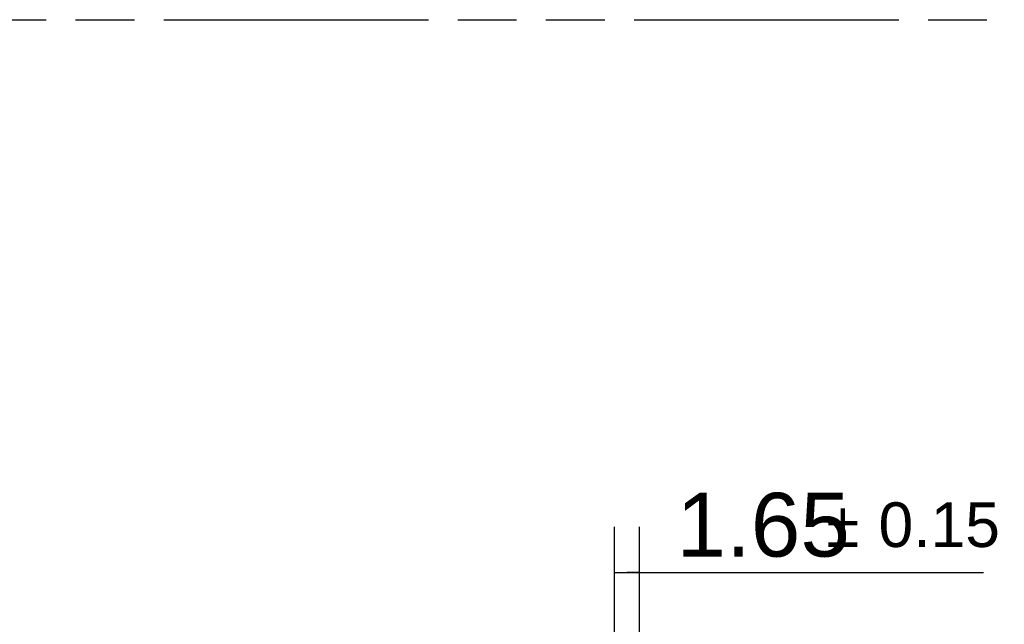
# Model space of a CAD drawing. Header units: millimetres. Extents: x 0 to 210, y 0 to 297.
# Tile 19 of 41: x 107 to 140, y 163 to 183. Entities that reach past the tile are written whole.
import ezdxf

# ---------------------------------------------------------------- set-up
doc = ezdxf.new("R2010")
doc.units = ezdxf.units.MM
doc.header["$LTSCALE"] = 19.36
doc.linetypes.add('PHANTOM', pattern=[0.8, 0.45, -0.05, 0.1, -0.05, 0.1, -0.05])
doc.layers.get('0').update_dxf_attribs({"linetype": 'CONTINUOUS'})
doc.layers.add('DEFAULT_3', color=7, linetype='PHANTOM')
doc.layers.add('Z_DIM_2D', color=7, linetype='CONTINUOUS')
doc.styles.add('TEXTSTYLE_3', font='helveticaneueltw1g-ltcn.otf')
doc.styles.add('TEXTSTYLE_4', font='gdt', dxfattribs={"width": 0.7})
doc.dimstyles.new('DIMSTYLE_5', dxfattribs={"dimtxt": 2.1, "dimasz": 3.5, "dimexe": 1.5, "dimexo": 0, "dimgap": 0.525, "dimtad": 1, "dimlfac": 2, "dimdsep": 46, "dimtxsty": 'TEXTSTYLE_3', "dimblk": '_FILLED', "dimblk1": '_FILLED', "dimblk2": '_FILLED', "dimcen": 0.09, "dimclrt": 5, "dimazin": 2, "dimtol": 1, "dimtp": 0.15, "dimtm": 0.15, "dimtfac": 1, "dimtofl": 0, "dimtmove": 0, "dimatfit": 3, "dimldrblk": '_FILLED', "dimfxl": 0, "dimtolj": 1, "dimarcsym": 0})

# ---------------------------------------------------------------- blocks, each defined once
blk = doc.blocks.new('*D10')
at = {"layer": 'Z_DIM_2D', "color": 2, "linetype": 'Continuous', "transparency": 16777216}
for p, q in [((126.925, 162.274), (126.925, 165.978)), ((127.75, 162.274), (127.75, 165.978)), ((126.925, 164.478), (127.337, 164.478)), ((127.75, 164.478), (127.337, 164.478)), ((127.337, 164.478), (139.071, 164.478))]:
    blk.add_line(p, q, dxfattribs=at)
at = {"layer": 'Z_DIM_2D', "color": 5, "linetype": 'Continuous', "transparency": 16777216}
for s, height, style, p in [('1.65', 2.1, 'TEXTSTYLE_3', (128.963, 165.003)), ('`', 1.47, 'TEXTSTYLE_4', (133.9, 165.318)), ('0.15', 1.47, 'TEXTSTYLE_3', (135.615, 165.318))]:
    blk.add_text(s, height=height, dxfattribs=dict(at, style=style)).set_placement(p)
blk = doc.blocks.new('_FILLED')
at = {"color": 0, "linetype": 'ByBlock'}
blk.add_solid([(0, 0), (-1, 0.125), (-1, -0.125)], dxfattribs=at)
blk = doc.blocks.new('_NONE')

msp = doc.modelspace()

# ---------------------------------------------------------------- linework, layer by layer
at = {"layer": 'DEFAULT_3', "color": 91, "linetype": 'PHANTOM', "true_color": 0x80ff80}
msp.add_line((50.1286, 182.68), (150.1286, 182.68), dxfattribs=at)

# ---------------------------------------------------------------- dimensions: what is measured, and where the dimension line sits
at = {"layer": 'Z_DIM_2D', "color": 2, "linetype": 'Continuous'}
dim = msp.add_linear_dim(base=(127.7499, 164.4784), p1=(126.9249, 162.274), p2=(127.7499, 162.274), dimstyle='DIMSTYLE_5', override={"dimblk1": 'NONE', "dimblk2": 'NONE', "dimsah": 1}, dxfattribs=at)
dim.commit()
dim.dimension.update_dxf_attribs({"geometry": '*D10', "text_midpoint": (134.017, 164.4784), "dimtype": 160})

doc.saveas('drawing.dxf')
